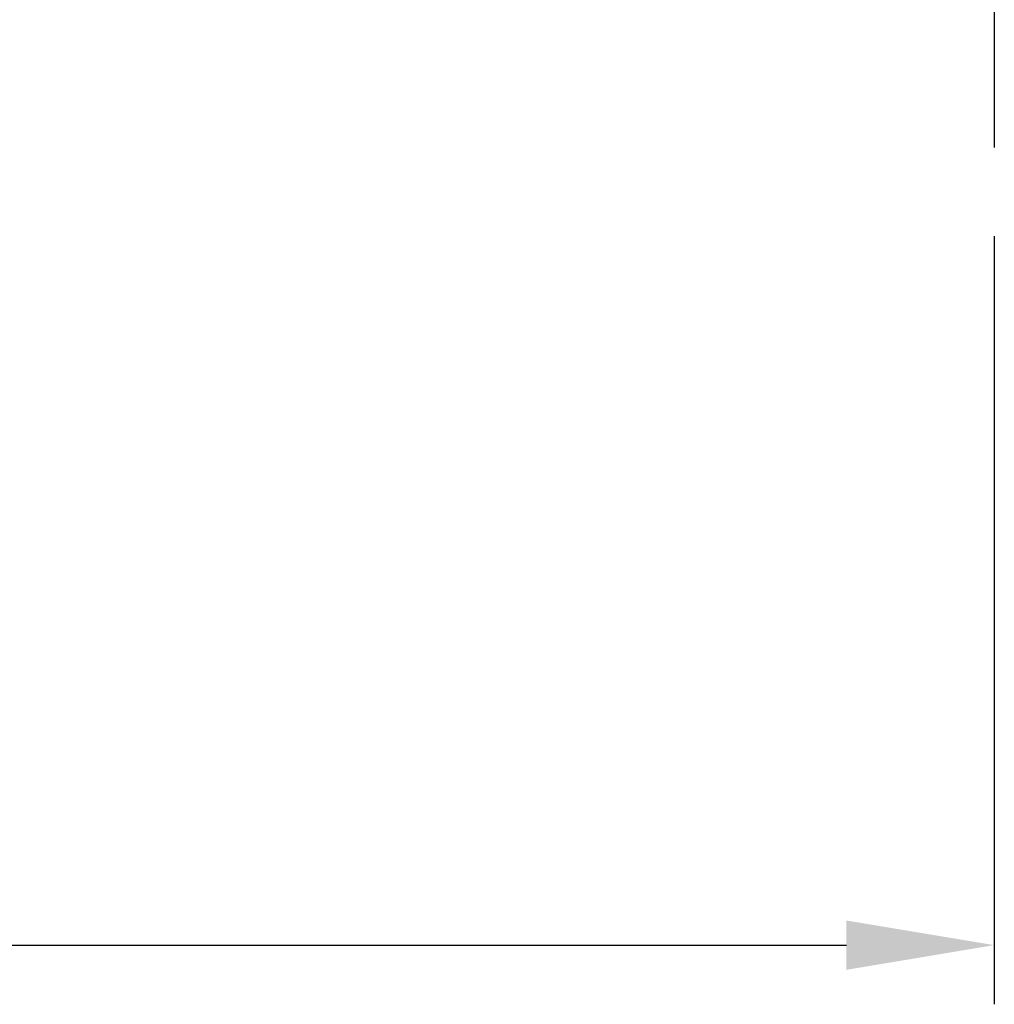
# Model space of a CAD drawing. Header units: millimetres. Extents: x 1821 to 2071, y 456 to 561.
# Tile 3 of 53: x 1971 to 1991, y 456 to 476. Entities that reach past the tile are written whole.
import ezdxf

# ---------------------------------------------------------------- set-up
doc = ezdxf.new("R2010")
doc.units = ezdxf.units.MM
doc.header["$LTSCALE"] = 0.2
doc.header["$PDSIZE"] = -1
doc.styles.add('DIM-7', font='SIMPLEX.shx', dxfattribs={"width": 0.7, "bigfont": 'chineset.shx'})
doc.dimstyles.new('CNS', dxfattribs={"dimtxt": 3.5, "dimasz": 2.5, "dimexe": 1, "dimexo": 1.5, "dimgap": 0.09, "dimtad": 0, "dimdsep": 46, "dimtxsty": 'DIM-7', "dimcen": 0.09, "dimclrd": 1, "dimclre": 1, "dimclrt": 4, "dimadec": 0, "dimazin": 0, "dimtfac": 1, "dimtix": 1, "dimtmove": 2, "dimatfit": 3, "dimfxl": 1, "dimtvp": 0.971429, "dimtolj": 1, "dimarcsym": 0})

# ---------------------------------------------------------------- blocks, each defined once
blk = doc.blocks.new('*D18')
at = {"color": 7, "lineweight": -2, "transparency": 16777216}
for p, q in [((1931.091, 471.885), (1931.091, 456.299)), ((1991.091, 471.885), (1991.091, 456.299)), ((1934.091, 457.499), (1988.091, 457.499))]:
    blk.add_line(p, q, dxfattribs=at)
at = {"color": 7, "transparency": 16777216}
for points in [[(1934.091, 457.999), (1934.091, 456.999), (1931.091, 457.499)], [(1988.091, 457.999), (1988.091, 456.999), (1991.091, 457.499)]]:
    blk.add_solid(points, dxfattribs=at)
at = {"layer": 'DEFPOINTS', "color": 0, "transparency": 16777216}
for p in [(1931.091, 473.685), (1991.091, 473.685), (1991.091, 457.499)]:
    blk.add_point(p, dxfattribs=at)
at = {"color": 7, "transparency": 16777216, "insert": (1961.091, 460.559), "char_height": 4.2, "attachment_point": 5, "style": 'DIM-7'}
blk.add_mtext('\\A1;60', dxfattribs=at)

msp = doc.modelspace()

# ---------------------------------------------------------------- linework, layer by layer
at = {"ltscale": 0.5}
msp.add_line((1991.091, 486.485), (1991.091, 473.685), dxfattribs=at)

# ---------------------------------------------------------------- dimensions: what is measured, and where the dimension line sits
at = {"color": 0}
dim = msp.add_linear_dim(base=(1991.091, 457.499), p1=(1931.091, 473.685), p2=(1991.091, 473.685), dimstyle='CNS', override={"dimscale": 1.2, "dimgap": 0.8, "dimtad": 1, "dimclrd": 7, "dimclre": 7, "dimclrt": 7, "dimadec": 2, "dimazin": 2, "dimtm": 1e-09, "dimtfac": 0.6, "dimtmove": 1, "dimarcsym": 1}, dxfattribs=at)
dim.commit()
dim.dimension.update_dxf_attribs({"geometry": '*D18', "text_midpoint": (1961.091, 460.559)})

doc.saveas('drawing.dxf')
